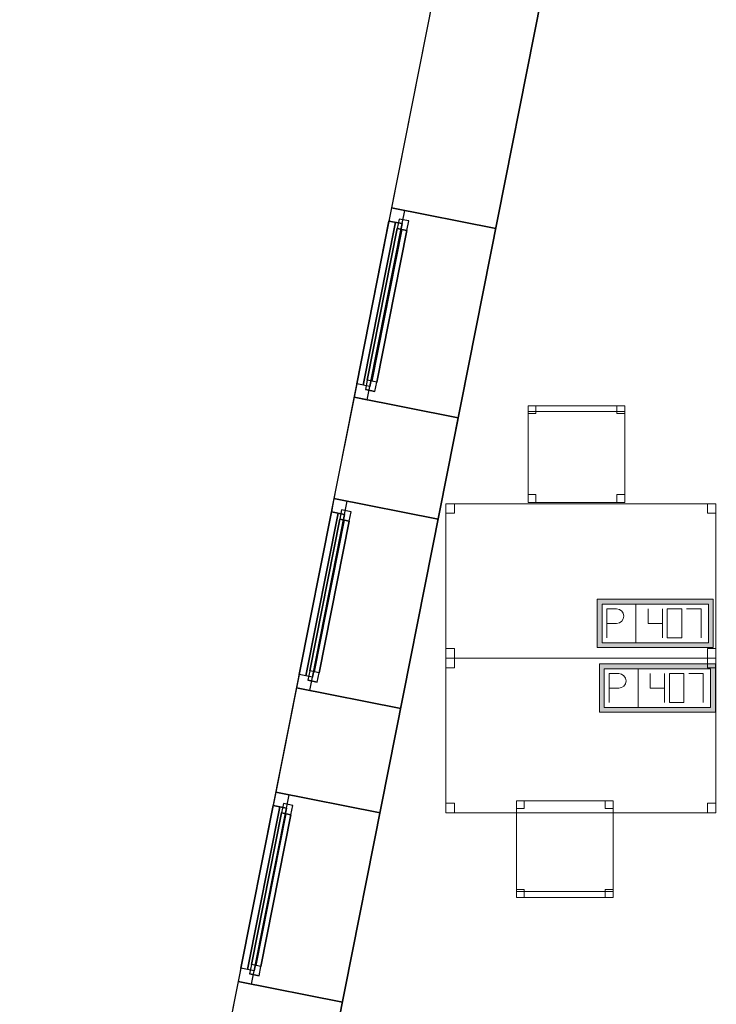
# Model space of a CAD drawing. Header units: metres. Extents: x 397.7 to 427.5, y 12.7 to 28.4.
# Tile 3 of 126: x 397.7 to 401.3, y 18.4 to 23.5. Entities that reach past the tile are written whole.
import ezdxf

# ---------------------------------------------------------------- set-up
doc = ezdxf.new("R2010")
doc.units = ezdxf.units.M
doc.layers.add('01_CARPINTERIA', color=5, linetype='Continuous', lineweight=25, true_color=0x0000ff)
doc.layers.add('01_SUELOS', color=7, linetype='Continuous', lineweight=25, true_color=0x007f00)
for name, color, linetype, lineweight in [('02_MOBILIARIO', 7, 'Continuous', 18), ('A-DETL-____-MBND', 7, 'Continuous', 18), ('A-GENM-____-OTLN', 7, 'Continuous', 18), ('A-WALL-____-MCUT', 7, 'Continuous', 25), ('A-WALL-____-OTLN', 7, 'Continuous', 25)]:
    doc.layers.add(name, color=color, linetype=linetype, lineweight=lineweight)

# ---------------------------------------------------------------- blocks, each defined once
blk = doc.blocks.new('Family - Taula 140X80_P5-151209-08_TEL_P5')
at = {"layer": 'A-DETL-____-MBND', "color": 253, "true_color": 0xaaaaaa}
for p, q in [((0, 0), (0, 0.8001)), ((0, 0.8001), (1.3973, 0.8001)), ((1.3973, 0.8001), (0, 0.8001)), ((0, 0.8001), (0, 0)), ((0, 0.7501), (0, 0.8001)), ((0, 0.8001), (0.0437, 0.8001)), ((0.0437, 0.8001), (0, 0.8001)), ((0, 0.8001), (0, 0.7501)), ((0.0437, 0.8001), (0.0437, 0.7501)), ((0.0437, 0.7501), (0.0437, 0.8001)), ((1.3536, 0.7501), (1.3536, 0.8001)), ((1.3536, 0.8001), (1.3973, 0.8001)), ((1.3973, 0.8001), (1.3536, 0.8001)), ((1.3536, 0.8001), (1.3536, 0.7501)), ((1.3973, 0.8001), (1.3973, 0.7501)), ((1.3973, 0.7501), (1.3973, 0.8001)), ((1.3973, 0.8001), (1.3973, 0)), ((1.3973, 0), (1.3973, 0.8001)), ((0.0437, 0.7501), (0, 0.7501)), ((0, 0.7501), (0.0437, 0.7501)), ((1.3973, 0.7501), (1.3536, 0.7501)), ((1.3536, 0.7501), (1.3973, 0.7501)), ((0, 0), (0, 0.05)), ((0, 0.05), (0.0437, 0.05)), ((0.0437, 0.05), (0, 0.05)), ((0, 0.05), (0, 0)), ((1.3973, 0), (0, 0)), ((0, 0), (1.3973, 0)), ((0.0437, 0), (0, 0)), ((0, 0), (0.0437, 0)), ((0.0437, 0.05), (0.0437, 0)), ((0.0437, 0), (0.0437, 0.05)), ((1.3536, 0), (1.3536, 0.05)), ((1.3536, 0.05), (1.3973, 0.05)), ((1.3973, 0.05), (1.3536, 0.05)), ((1.3536, 0.05), (1.3536, 0)), ((1.3973, 0), (1.3536, 0)), ((1.3536, 0), (1.3973, 0)), ((1.3973, 0.05), (1.3973, 0)), ((1.3973, 0), (1.3973, 0.05))]:
    blk.add_line(p, q, dxfattribs=at)
blk = doc.blocks.new('Family - Cadira d_Oficina_P5-151225-08_TEL_P5')
at = {"layer": 'A-DETL-____-MBND', "color": 253, "true_color": 0xaaaaaa}
for p, q in [((0, 0), (0, 0.5)), ((0, 0.5), (0.5, 0.5)), ((0.5, 0.5), (0, 0.5)), ((0, 0.5), (0, 0)), ((0, 0.47), (0, 0.5)), ((0, 0.5), (0.5, 0.5)), ((0, 0.5), (0, 0.47)), ((0.5, 0.5), (0, 0.5)), ((0, 0.46), (0, 0.5)), ((0, 0.5), (0.04, 0.5)), ((0, 0.5), (0, 0.46)), ((0.04, 0.5), (0, 0.5)), ((0.5, 0.47), (0, 0.47)), ((0, 0.47), (0.5, 0.47)), ((0.04, 0.46), (0, 0.46)), ((0, 0.46), (0.04, 0.46)), ((0.04, 0.5), (0.04, 0.46)), ((0.04, 0.46), (0.04, 0.5)), ((0.46, 0.46), (0.46, 0.5)), ((0.46, 0.5), (0.5, 0.5)), ((0.46, 0.5), (0.46, 0.46)), ((0.5, 0.5), (0.46, 0.5)), ((0.5, 0.46), (0.46, 0.46)), ((0.46, 0.46), (0.5, 0.46)), ((0.5, 0.5), (0.5, 0.46)), ((0.5, 0.46), (0.5, 0.5)), ((0.5, 0.5), (0.5, 0)), ((0.5, 0), (0.5, 0.5)), ((0.5, 0.5), (0.5, 0.47)), ((0.5, 0.47), (0.5, 0.5)), ((0, 0), (0, 0.04)), ((0, 0.04), (0.04, 0.04)), ((0, 0.04), (0, 0)), ((0.04, 0.04), (0, 0.04)), ((0.5, 0), (0, 0)), ((0.04, 0), (0, 0)), ((0, 0), (0.04, 0)), ((0.04, 0.04), (0.04, 0)), ((0.04, 0), (0.04, 0.04)), ((0.46, 0), (0.46, 0.04)), ((0.46, 0.04), (0.5, 0.04)), ((0.46, 0.04), (0.46, 0)), ((0.5, 0.04), (0.46, 0.04)), ((0.5, 0), (0.46, 0)), ((0.46, 0), (0.5, 0)), ((0.5, 0.04), (0.5, 0)), ((0.5, 0), (0.5, 0.04)), ((0, 0), (0.5, 0))]:
    blk.add_line(p, q, dxfattribs=at)
blk = doc.blocks.new('Forma directa - LONDR55-XX_ZZ-ARQ-CAA-M3D-Londres55-151486-08_TEL_P5')
at = {"layer": '01_CARPINTERIA', "color": 161, "true_color": 0xaaaaff}
for p, q in [((0.07, 0.07), (0, 0.07)), ((0, 0.07), (0, 0)), ((0.07, 0.07), (0, 0.07)), ((0, 0.07), (0, 0)), ((0.1, 0.1), (0.05, 0.1)), ((0.05, 0.1), (0.05, 0.05)), ((0.1, 0.1), (0.05, 0.1)), ((0.05, 0.1), (0.05, 0.05)), ((0.07, 0), (0.07, 0.07)), ((0.07, 0.07), (0.07, 0)), ((0.07, 0.07), (0.93, 0.07)), ((0.93, 0.07), (0.07, 0.07)), ((0.07, 0.07), (0.07, 0)), ((0.07, 0), (0.07, 0.07)), ((0.1, 0.1), (0.9, 0.1)), ((0.9, 0.1), (0.1, 0.1)), ((0.1, 0.1), (0.1, 0.05)), ((0.1, 0.05), (0.1, 0.1)), ((0.1, 0.05), (0.1, 0.1)), ((0.1, 0.1), (0.1, 0.05)), ((0.9, 0.075), (0.1, 0.075)), ((0.9, 0.075), (0.1, 0.075)), ((0.9, 0.1), (0.9, 0.05)), ((0.9, 0.1), (0.9, 0.05)), ((0.95, 0.1), (0.9, 0.1)), ((0.9, 0.1), (0.9, 0.05)), ((0.95, 0.1), (0.9, 0.1)), ((0.9, 0.1), (0.9, 0.05)), ((1, 0.07), (0.93, 0.07)), ((0.93, 0.07), (0.93, 0)), ((1, 0.07), (0.93, 0.07)), ((0.93, 0.07), (0.93, 0)), ((0.93, 0.07), (0.93, 0)), ((0.93, 0.07), (0.93, 0)), ((0.95, 0.05), (0.95, 0.1)), ((0.95, 0.1), (0.95, 0.05)), ((1, 0), (1, 0.07)), ((1, 0.07), (1, 0)), ((0, 0), (0.07, 0)), ((0, 0), (0.07, 0)), ((0.05, 0.05), (0.1, 0.05)), ((0.05, 0.05), (0.1, 0.05)), ((0.93, 0.035), (0.07, 0.035)), ((0.07, 0.035), (0.93, 0.035)), ((0.07, 0), (0.93, 0)), ((0.93, 0), (0.07, 0)), ((0.1, 0.05), (0.9, 0.05)), ((0.9, 0.05), (0.1, 0.05)), ((0.9, 0.05), (0.95, 0.05)), ((0.9, 0.05), (0.95, 0.05)), ((0.93, 0), (1, 0)), ((0.93, 0), (1, 0))]:
    blk.add_line(p, q, dxfattribs=at)
blk = doc.blocks.new('Forma directa - Finestra P5-151487-08_TEL_P5')
blk.add_blockref('Forma directa - LONDR55-XX_ZZ-ARQ-CAA-M3D-Londres55-151486-08_TEL_P5', (0, 0))
blk = doc.blocks.new('Forma directa - Finestra P5-151551-08_TEL_P5')
blk.add_blockref('Forma directa - LONDR55-XX_ZZ-ARQ-CAA-M3D-Londres55-151486-08_TEL_P5', (0, 0))
blk = doc.blocks.new('Family - Façana nord-oest P5-151634-08_TEL_P5')
at = {"layer": 'A-WALL-____-MCUT', "color": 253, "true_color": 0xaaaaaa}
for p, q in [((5.7821, 0.55), (4.1803, 0.55)), ((5.7821, 0), (5.7821, 0.55)), ((6.7821, 0.55), (6.7821, 0)), ((7.3165, 0.55), (6.7821, 0.55)), ((7.3165, 0), (7.3165, 0.55)), ((8.3165, 0.55), (8.3165, 0)), ((8.8665, 0.55), (8.3165, 0.55)), ((8.8665, 0), (8.8665, 0.55)), ((11.449, 0.55), (9.8665, 0.55)), ((9.8665, 0.55), (9.8665, 0)), ((4.1803, 0), (5.7821, 0)), ((6.7821, 0), (7.3165, 0)), ((8.3165, 0), (8.8665, 0)), ((9.8665, 0), (11.449, 0))]:
    blk.add_line(p, q, dxfattribs=at)
at = {"layer": 'A-WALL-____-OTLN', "color": 253, "true_color": 0xaaaaaa}
for p, q in [((15.5778, 0.55), (-0.109, 0.55)), ((6.7821, 0.55), (5.7821, 0.55)), ((5.7821, 0.55), (5.7821, 0)), ((6.7821, 0), (6.7821, 0.55)), ((8.3165, 0.55), (7.3165, 0.55)), ((7.3165, 0.55), (7.3165, 0)), ((8.3165, 0), (8.3165, 0.55)), ((9.8665, 0.55), (8.8665, 0.55)), ((8.8665, 0.55), (8.8665, 0)), ((9.8665, 0), (9.8665, 0.55)), ((0, 0), (15.6867, 0)), ((5.7821, 0), (6.7821, 0)), ((8.8665, 0), (9.8665, 0)), ((7.3165, 0), (8.3165, 0))]:
    blk.add_line(p, q, dxfattribs=at)
at = {"layer": 'A-WALL-____-OTLN', "color": 253, "lineweight": 18, "true_color": 0xaaaaaa}
blk.add_line((0, 0), (15.6867, 0), dxfattribs=at)
blk = doc.blocks.new('Family - Vano finestra P5-151636-08_TEL_P5')
at = {"layer": 'A-GENM-____-OTLN', "color": 253, "true_color": 0xaaaaaa}
for p, q in [((399.3078, 21.0513), (399.1134, 20.0704)), ((399.1134, 20.0704), (399.3078, 21.0513)), ((399.8473, 20.9444), (399.3078, 21.0513)), ((399.8473, 20.9444), (399.3078, 21.0513)), ((399.653, 19.9635), (399.8473, 20.9444)), ((399.8473, 20.9444), (399.653, 19.9635)), ((399.1134, 20.0704), (399.653, 19.9635)), ((399.653, 19.9635), (399.1134, 20.0704))]:
    blk.add_line(p, q, dxfattribs=at)
blk = doc.blocks.new('Family - Vano finestra P5-151640-08_TEL_P5')
at = {"layer": 'A-GENM-____-OTLN', "color": 253, "true_color": 0xaaaaaa}
for p, q in [((399.0066, 19.5309), (398.8122, 18.5499)), ((398.8122, 18.5499), (399.0066, 19.5309)), ((399.5461, 19.424), (399.0066, 19.5309)), ((399.5461, 19.424), (399.0066, 19.5309)), ((399.3517, 18.443), (399.5461, 19.424)), ((399.5461, 19.424), (399.3517, 18.443)), ((398.8122, 18.5499), (399.3517, 18.443)), ((399.3517, 18.443), (398.8122, 18.5499))]:
    blk.add_line(p, q, dxfattribs=at)
blk = doc.blocks.new('Family - Vano finestra P5-151648-08_TEL_P5')
at = {"layer": 'A-GENM-____-OTLN', "color": 253, "true_color": 0xaaaaaa}
for p, q in [((399.606, 22.5564), (399.4117, 21.5755)), ((399.4117, 21.5755), (399.606, 22.5564)), ((400.1455, 22.4496), (399.606, 22.5564)), ((400.1455, 22.4496), (399.606, 22.5564)), ((399.9512, 21.4686), (400.1455, 22.4496)), ((400.1455, 22.4496), (399.9512, 21.4686)), ((399.4117, 21.5755), (399.9512, 21.4686)), ((399.9512, 21.4686), (399.4117, 21.5755))]:
    blk.add_line(p, q, dxfattribs=at)
blk = doc.blocks.new('Family - Paviment P5-151720-08_TEL_P5')
at = {"layer": '01_SUELOS', "color": 9, "true_color": 0xaad4aa}
for p, q in [((2.9635, 14.9576), (0, 0)), ((0, 0), (2.9635, 14.9576))]:
    blk.add_line(p, q, dxfattribs=at)
blk = doc.blocks.new('Forma directa - Finestra P5-151734-08_TEL_P5')
blk.add_blockref('Forma directa - LONDR55-XX_ZZ-ARQ-CAA-M3D-Londres55-151486-08_TEL_P5', (0, 0))
blk = doc.blocks.new('Family - Cadira d_Oficina_P5-151750-08_TEL_P5')
at = {"layer": 'A-DETL-____-MBND', "color": 253, "true_color": 0xaaaaaa}
for p, q in [((0, 0), (0, 0.5)), ((0, 0.5), (0.5, 0.5)), ((0, 0.5), (0, 0)), ((0.5, 0.5), (0, 0.5)), ((0, 0.5), (0.04, 0.5)), ((0, 0.46), (0, 0.5)), ((0.04, 0.5), (0, 0.5)), ((0, 0.5), (0, 0.46)), ((0.04, 0.46), (0, 0.46)), ((0, 0.46), (0.04, 0.46)), ((0.04, 0.5), (0.04, 0.46)), ((0.04, 0.46), (0.04, 0.5)), ((0.46, 0.5), (0.5, 0.5)), ((0.46, 0.46), (0.46, 0.5)), ((0.5, 0.5), (0.46, 0.5)), ((0.46, 0.5), (0.46, 0.46)), ((0.5, 0.46), (0.46, 0.46)), ((0.46, 0.46), (0.5, 0.46)), ((0.5, 0.5), (0.5, 0)), ((0.5, 0), (0.5, 0.5)), ((0.5, 0.5), (0.5, 0.46)), ((0.5, 0.46), (0.5, 0.5)), ((0, 0.04), (0.04, 0.04)), ((0, 0), (0, 0.04)), ((0.04, 0.04), (0, 0.04)), ((0, 0.04), (0, 0)), ((0, 0.03), (0.5, 0.03)), ((0, 0), (0, 0.03)), ((0.5, 0.03), (0, 0.03)), ((0, 0.03), (0, 0)), ((0.5, 0), (0, 0)), ((0, 0), (0.5, 0)), ((0.5, 0), (0, 0)), ((0, 0), (0.5, 0)), ((0.04, 0), (0, 0)), ((0, 0), (0.04, 0)), ((0.04, 0.04), (0.04, 0)), ((0.04, 0), (0.04, 0.04)), ((0.46, 0.04), (0.5, 0.04)), ((0.46, 0), (0.46, 0.04)), ((0.5, 0.04), (0.46, 0.04)), ((0.46, 0.04), (0.46, 0)), ((0.5, 0), (0.46, 0)), ((0.5, 0.04), (0.5, 0)), ((0.5, 0), (0.5, 0.04)), ((0.5, 0.03), (0.5, 0)), ((0.5, 0), (0.5, 0.03)), ((0.46, 0), (0.5, 0))]:
    blk.add_line(p, q, dxfattribs=at)
blk = doc.blocks.new('Family - Taula 140X80_P5-151796-08_TEL_P5')
at = {"layer": 'A-DETL-____-MBND', "color": 253, "true_color": 0xaaaaaa}
for p, q in [((0, 0.8001), (0.0437, 0.8001)), ((0, 0.7501), (0, 0.8001)), ((0.0437, 0.8001), (0, 0.8001)), ((0, 0.8001), (0, 0.7501)), ((0, 0.8001), (1.3973, 0.8001)), ((0, 0), (0, 0.8001)), ((1.3973, 0.8001), (0, 0.8001)), ((0, 0.8001), (0, 0)), ((0.0437, 0.8001), (0.0437, 0.7501)), ((0.0437, 0.7501), (0.0437, 0.8001)), ((1.3536, 0.8001), (1.3973, 0.8001)), ((1.3536, 0.7501), (1.3536, 0.8001)), ((1.3973, 0.8001), (1.3536, 0.8001)), ((1.3536, 0.8001), (1.3536, 0.7501)), ((1.3973, 0.8001), (1.3973, 0)), ((1.3973, 0), (1.3973, 0.8001)), ((1.3973, 0.8001), (1.3973, 0.7501)), ((1.3973, 0.7501), (1.3973, 0.8001)), ((0.0437, 0.7501), (0, 0.7501)), ((0, 0.7501), (0.0437, 0.7501)), ((1.3973, 0.7501), (1.3536, 0.7501)), ((1.3536, 0.7501), (1.3973, 0.7501)), ((0, 0.05), (0.0437, 0.05)), ((0, 0), (0, 0.05)), ((0.0437, 0.05), (0, 0.05)), ((0, 0.05), (0, 0)), ((0.0437, 0), (0, 0)), ((0, 0), (0.0437, 0)), ((0, 0), (1.3973, 0)), ((0.0437, 0.05), (0.0437, 0)), ((0.0437, 0), (0.0437, 0.05)), ((1.3536, 0.05), (1.3973, 0.05)), ((1.3536, 0), (1.3536, 0.05)), ((1.3973, 0.05), (1.3536, 0.05)), ((1.3536, 0.05), (1.3536, 0)), ((1.3973, 0), (1.3536, 0)), ((1.3536, 0), (1.3973, 0)), ((1.3973, 0.05), (1.3973, 0)), ((1.3973, 0), (1.3973, 0.05)), ((1.3973, 0), (0, 0))]:
    blk.add_line(p, q, dxfattribs=at)
blk = doc.blocks.new('LONDR55-XX_ZZ-ARQ-CAA-M3D-Londres55_ifc-1-08_TEL_P5')
at = {"layer": '01_CARPINTERIA', "color": 253, "lineweight": 18, "true_color": 0xaaaaaa}
for name, p, rotation in [('Forma directa - Finestra P5-151734-08_TEL_P5', (399.606, 22.5564), 258.7933665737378), ('Forma directa - Finestra P5-151551-08_TEL_P5', (399.3078, 21.0513), 258.7933665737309), ('Forma directa - Finestra P5-151487-08_TEL_P5', (399.0066, 19.5309), 258.7933665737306)]:
    blk.add_blockref(name, p, dxfattribs=dict(at, rotation=rotation))
at = {"layer": '01_SUELOS', "color": 253, "lineweight": 18, "true_color": 0xaaaaaa}
blk.add_blockref('Family - Paviment P5-151720-08_TEL_P5', (398.2952, 13.1106), dxfattribs=at)
at = {"layer": '02_MOBILIARIO', "color": 253, "lineweight": 18, "true_color": 0xaaaaaa}
for name, p in [('Family - Cadira d_Oficina_P5-151225-08_TEL_P5', (400.3123, 21.031)), ('Family - Taula 140X80_P5-151796-08_TEL_P5', (399.8873, 20.2242)), ('Family - Taula 140X80_P5-151209-08_TEL_P5', (399.8873, 19.4242)), ('Family - Cadira d_Oficina_P5-151750-08_TEL_P5', (400.2519, 18.986))]:
    blk.add_blockref(name, p, dxfattribs=at)
at = {"layer": 'A-GENM-____-OTLN', "color": 253, "lineweight": 18, "true_color": 0xaaaaaa}
for name in ['Family - Vano finestra P5-151648-08_TEL_P5', 'Family - Vano finestra P5-151636-08_TEL_P5', 'Family - Vano finestra P5-151640-08_TEL_P5']:
    blk.add_blockref(name, (0, 0), dxfattribs=at)
at = {"layer": 'A-WALL-____-OTLN', "color": 253, "lineweight": 18, "true_color": 0xaaaaaa, "rotation": 258.7933665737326}
blk.add_blockref('Family - Façana nord-oest P5-151634-08_TEL_P5', (400.7297, 28.2282), dxfattribs=at)
blk = doc.blocks.new('ZYR_05_02_05 PT 4COL Terra - 07 PT Terra _4SC-2SAI-2VD_-903859-08_TEL_P5')
at = {"layer": 'A-DETL-____-MBND', "true_color": 0x3c0aff}
h = blk.add_hatch(color=180, dxfattribs=at)
h.paths.add_polyline_path([(-0.4898, -0.125), (0.1102, -0.125), (0.1102, 0.125), (-0.4898, 0.125)])
h.paths.add_polyline_path([(-0.4648, -0.1), (-0.4648, 0.1), (0.0852, 0.1), (0.0852, -0.1)])
at = {"layer": 'A-DETL-____-MBND', "color": 180, "true_color": 0x3c0aff}
for p, q in [((0.1102, 0.125), (-0.4898, 0.125)), ((-0.4898, 0.125), (-0.4898, -0.125)), ((-0.4898, 0.125), (0.1102, 0.125)), ((-0.4898, 0.125), (-0.4898, -0.125)), ((0.1102, -0.125), (0.1102, 0.125)), ((0.1102, 0.125), (0.1102, -0.125)), ((-0.4648, -0.1), (-0.4648, 0.1)), ((-0.4648, 0.1), (0.0852, 0.1)), ((-0.4648, 0.1), (0.0852, 0.1)), ((-0.4648, -0.1), (-0.4648, 0.1)), ((-0.4398, 0.075), (-0.3898, 0.0754)), ((-0.4398, 0.075), (-0.4398, -0.075)), ((-0.2898, 0.1), (-0.2898, -0.1)), ((-0.2273, 0.075), (-0.2273, 0)), ((-0.1523, 0.075), (-0.1523, -0.075)), ((-0.0523, 0.075), (-0.1273, 0.075)), ((-0.1273, 0.075), (-0.1273, -0.075)), ((-0.0523, -0.075), (-0.0523, 0.075)), ((-0.0273, 0.075), (0.0477, 0.075)), ((0.0477, 0.075), (0.0477, -0.075)), ((0.0852, 0.1), (0.0852, -0.1)), ((0.0852, 0.1), (0.0852, -0.1)), ((-0.4398, 0), (-0.3898, 0)), ((-0.2273, 0), (-0.1523, 0)), ((0.0852, -0.1), (-0.4648, -0.1)), ((0.0852, -0.1), (-0.4648, -0.1)), ((-0.1273, -0.075), (-0.0523, -0.075)), ((-0.4898, -0.125), (0.1102, -0.125)), ((0.1102, -0.125), (-0.4898, -0.125))]:
    blk.add_line(p, q, dxfattribs=at)
blk.add_arc((-0.3898, 0.0377), 0.0377, 270, 90, dxfattribs=at)
blk = doc.blocks.new('ZYR_05_02_05 PT 4COL Terra - 07 PT Terra _4SC-2SAI-2VD_-903860-08_TEL_P5')
at = {"layer": 'A-DETL-____-MBND', "true_color": 0x3c0aff}
h = blk.add_hatch(color=180, dxfattribs=at)
h.paths.add_polyline_path([(-0.5009, -0.125), (0.0991, -0.125), (0.0991, 0.125), (-0.5009, 0.125), (-0.5009, 0.0811)])
h.paths.add_polyline_path([(-0.4759, -0.1), (-0.4759, 0.1), (0.0741, 0.1), (0.0741, -0.1)])
at = {"layer": 'A-DETL-____-MBND', "color": 180, "true_color": 0x3c0aff}
for p, q in [((0.0991, 0.125), (-0.5009, 0.125)), ((-0.5009, 0.125), (-0.5009, -0.125)), ((-0.5009, 0.125), (0.0991, 0.125)), ((-0.5009, 0.125), (-0.5009, -0.125)), ((0.0991, -0.125), (0.0991, 0.125)), ((0.0991, 0.125), (0.0991, -0.125)), ((-0.4759, -0.1), (-0.4759, 0.1)), ((-0.4759, 0.1), (0.0741, 0.1)), ((-0.4759, 0.1), (0.0741, 0.1)), ((-0.4759, -0.1), (-0.4759, 0.1)), ((-0.4509, 0.075), (-0.4009, 0.0754)), ((-0.4509, 0.075), (-0.4509, -0.075)), ((-0.3009, 0.1), (-0.3009, -0.1)), ((-0.2384, 0.075), (-0.2384, 0)), ((-0.1634, 0.075), (-0.1634, -0.075)), ((-0.0634, 0.075), (-0.1384, 0.075)), ((-0.1384, 0.075), (-0.1384, -0.075)), ((-0.0634, -0.075), (-0.0634, 0.075)), ((-0.0384, 0.075), (0.0366, 0.075)), ((0.0366, 0.075), (0.0366, -0.075)), ((0.0741, 0.1), (0.0741, -0.1)), ((0.0741, 0.1), (0.0741, -0.1)), ((-0.4509, 0), (-0.4009, 0)), ((-0.2384, 0), (-0.1634, 0)), ((0.0741, -0.1), (-0.4759, -0.1)), ((0.0741, -0.1), (-0.4759, -0.1)), ((-0.1384, -0.075), (-0.0634, -0.075)), ((-0.5009, -0.125), (0.0991, -0.125)), ((0.0991, -0.125), (-0.5009, -0.125))]:
    blk.add_line(p, q, dxfattribs=at)
blk.add_arc((-0.4009, 0.0377), 0.0377, 270, 90, dxfattribs=at)

msp = doc.modelspace()

# ---------------------------------------------------------------- block references
at = {"lineweight": 5}
msp.add_blockref('LONDR55-XX_ZZ-ARQ-CAA-M3D-Londres55_ifc-1-08_TEL_P5', (0, 0), dxfattribs=at)
at = {"layer": 'A-DETL-____-MBND', "color": 180, "true_color": 0x3c0aff}
for name, p in [('ZYR_05_02_05 PT 4COL Terra - 07 PT Terra _4SC-2SAI-2VD_-903860-08_TEL_P5', (401.1715, 20.4042)), ('ZYR_05_02_05 PT 4COL Terra - 07 PT Terra _4SC-2SAI-2VD_-903859-08_TEL_P5', (401.1715, 20.0692))]:
    msp.add_blockref(name, p, dxfattribs=at)

doc.saveas('drawing.dxf')
